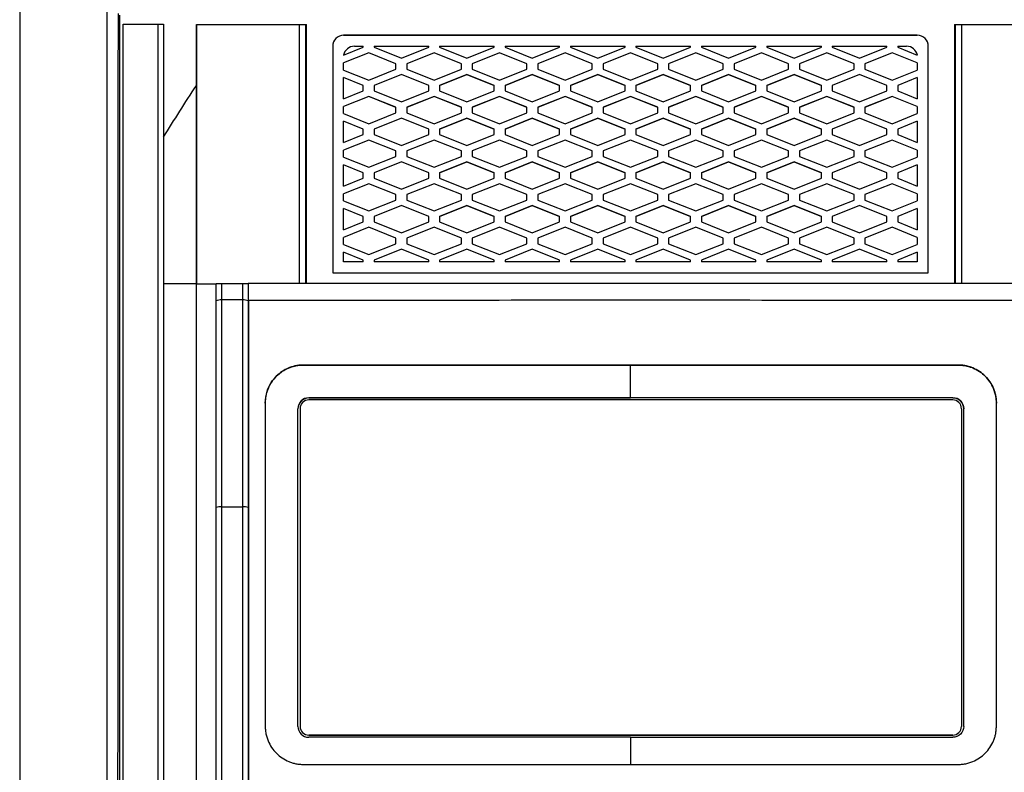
# Model space of a CAD drawing. Header units: millimetres. Extents: x -155 to 1130, y -373 to 1265.
# Tile 131 of 198: x 594 to 685, y 502 to 571. Entities that reach past the tile are written whole.
import ezdxf

# ---------------------------------------------------------------- set-up
doc = ezdxf.new("R2010")
doc.units = ezdxf.units.MM

msp = doc.modelspace()

# ---------------------------------------------------------------- linework, layer by layer
at = {"color": 7, "linetype": 'Continuous', "lineweight": 25}
for p, q in [((603.437, 571.462), (603.436, 448.305)), ((603.773, 447.806), (603.773, 570.623)), ((603.773, 570.623), (606.973, 570.623)), ((607.473, 570.623), (607.473, 447.805)), ((610.471, 570.611), (610.471, 570.61)), ((610.471, 565), (610.471, 570.61)), ((620.563, 546.835), (620.563, 570.61)), ((679.983, 570.61), (679.983, 546.835)), ((676.573, 569.61), (623.973, 569.61)), ((623.973, 569.61), (623.973, 569.607)), ((623.973, 569.607), (676.573, 569.607)), ((676.573, 569.607), (676.573, 569.61)), ((622.973, 568.61), (622.973, 547.835)), ((623.973, 567.788), (625.772, 568.508)), ((626.272, 568.007), (623.973, 567.088)), ((626.272, 568.006), (623.973, 567.087)), ((624.957, 568.607), (625.772, 568.607)), ((624.957, 568.607), (624.957, 568.606)), ((624.957, 568.606), (625.772, 568.606)), ((625.772, 568.508), (625.772, 568.607)), ((628.772, 567.007), (626.272, 568.007)), ((626.272, 568.006), (626.272, 568.007)), ((628.772, 567.006), (626.272, 568.006)), ((626.772, 568.607), (631.772, 568.607)), ((626.772, 568.607), (626.772, 568.508)), ((626.772, 568.606), (631.772, 568.606)), ((626.772, 568.508), (629.272, 567.508)), ((629.272, 567.508), (631.772, 568.508)), ((632.272, 568.007), (629.772, 567.007)), ((632.272, 568.006), (629.772, 567.006)), ((631.772, 568.508), (631.772, 568.607)), ((634.772, 567.007), (632.272, 568.007)), ((632.272, 568.006), (632.272, 568.007)), ((634.772, 567.006), (632.272, 568.006)), ((632.772, 568.607), (637.772, 568.607)), ((632.772, 568.607), (632.772, 568.508)), ((632.772, 568.606), (637.772, 568.606)), ((632.772, 568.508), (635.272, 567.508)), ((635.272, 567.508), (637.772, 568.508)), ((638.272, 568.007), (635.772, 567.007)), ((638.272, 568.006), (635.772, 567.006)), ((637.772, 568.508), (637.772, 568.607)), ((640.772, 567.007), (638.272, 568.007)), ((638.272, 568.006), (638.272, 568.007)), ((640.772, 567.006), (638.272, 568.006)), ((638.772, 568.607), (643.772, 568.607)), ((638.772, 568.607), (638.772, 568.508)), ((638.772, 568.606), (643.772, 568.606)), ((638.772, 568.508), (641.272, 567.508)), ((641.272, 567.508), (643.772, 568.508)), ((644.272, 568.007), (641.772, 567.007)), ((644.272, 568.006), (641.772, 567.006)), ((643.772, 568.508), (643.772, 568.607)), ((646.772, 567.007), (644.272, 568.007)), ((644.272, 568.006), (644.272, 568.007)), ((646.772, 567.006), (644.272, 568.006)), ((644.772, 568.607), (649.772, 568.607)), ((644.772, 568.607), (644.772, 568.508)), ((644.772, 568.606), (649.772, 568.606)), ((644.772, 568.508), (647.272, 567.508)), ((647.272, 567.508), (649.772, 568.508)), ((650.272, 568.007), (647.772, 567.007)), ((650.272, 568.006), (647.772, 567.006)), ((649.772, 568.508), (649.772, 568.607)), ((652.772, 567.007), (650.272, 568.007)), ((650.272, 568.006), (650.272, 568.007)), ((652.772, 567.006), (650.272, 568.006)), ((650.772, 568.607), (655.772, 568.607)), ((650.772, 568.607), (650.772, 568.508)), ((650.772, 568.606), (655.772, 568.606)), ((650.772, 568.508), (653.272, 567.508)), ((653.272, 567.508), (655.772, 568.508)), ((656.272, 568.007), (653.772, 567.007)), ((656.272, 568.006), (653.772, 567.006)), ((655.772, 568.508), (655.772, 568.607)), ((658.772, 567.007), (656.272, 568.007)), ((656.272, 568.006), (656.272, 568.007)), ((658.772, 567.006), (656.272, 568.006)), ((656.772, 568.607), (661.772, 568.607)), ((656.772, 568.607), (656.772, 568.508)), ((656.772, 568.606), (661.772, 568.606)), ((656.772, 568.508), (659.272, 567.508)), ((659.272, 567.508), (661.772, 568.508)), ((662.272, 568.007), (659.772, 567.007)), ((662.272, 568.006), (659.772, 567.006)), ((661.772, 568.508), (661.772, 568.607)), ((664.772, 567.007), (662.272, 568.007)), ((662.272, 568.006), (662.272, 568.007)), ((664.772, 567.006), (662.272, 568.006)), ((662.772, 568.607), (667.772, 568.607)), ((662.772, 568.607), (662.772, 568.508)), ((662.772, 568.606), (667.772, 568.606)), ((662.772, 568.508), (665.272, 567.508)), ((665.272, 567.508), (667.772, 568.508)), ((668.272, 568.007), (665.772, 567.007)), ((668.272, 568.006), (665.772, 567.006)), ((667.772, 568.508), (667.772, 568.607)), ((670.772, 567.007), (668.272, 568.007)), ((668.272, 568.006), (668.272, 568.007)), ((670.772, 567.006), (668.272, 568.006)), ((668.772, 568.607), (673.772, 568.607)), ((668.772, 568.607), (668.772, 568.508)), ((668.772, 568.606), (673.772, 568.606)), ((668.772, 568.508), (671.272, 567.508)), ((671.272, 567.508), (673.772, 568.508)), ((674.272, 568.007), (671.772, 567.007)), ((674.272, 568.006), (671.772, 567.006)), ((673.772, 568.508), (673.772, 568.607)), ((676.573, 567.087), (674.272, 568.007)), ((674.272, 568.006), (674.272, 568.007)), ((676.573, 567.086), (674.272, 568.006)), ((674.772, 568.607), (675.59, 568.607)), ((674.772, 568.607), (674.772, 568.508)), ((674.772, 568.606), (675.59, 568.606)), ((674.772, 568.508), (676.573, 567.787)), ((675.59, 568.606), (675.59, 568.607)), ((677.573, 547.835), (677.573, 568.61)), ((623.973, 566.427), (623.973, 567.088)), ((628.772, 566.507), (628.772, 567.007)), ((629.772, 567.007), (629.772, 566.507)), ((634.772, 566.507), (634.772, 567.007)), ((635.772, 567.007), (635.772, 566.507)), ((640.772, 566.507), (640.772, 567.007)), ((641.772, 567.007), (641.772, 566.507)), ((646.772, 566.507), (646.772, 567.007)), ((647.772, 567.007), (647.772, 566.507)), ((652.772, 566.507), (652.772, 567.007)), ((653.772, 567.007), (653.772, 566.507)), ((658.772, 566.507), (658.772, 567.007)), ((659.772, 567.007), (659.772, 566.507)), ((664.772, 566.507), (664.772, 567.007)), ((665.772, 567.007), (665.772, 566.507)), ((670.772, 566.507), (670.772, 567.007)), ((671.772, 567.007), (671.772, 566.507)), ((676.573, 567.087), (676.573, 566.428)), ((623.973, 566.427), (626.272, 565.507)), ((626.272, 565.507), (628.772, 566.507)), ((629.772, 566.507), (632.272, 565.507)), ((632.272, 565.507), (634.772, 566.507)), ((635.772, 566.507), (638.272, 565.507)), ((638.272, 565.507), (640.772, 566.507)), ((641.772, 566.507), (644.272, 565.507)), ((644.272, 565.507), (646.772, 566.507)), ((647.772, 566.507), (650.272, 565.507)), ((650.272, 565.507), (652.772, 566.507)), ((653.772, 566.507), (656.272, 565.507)), ((656.272, 565.507), (658.772, 566.507)), ((659.772, 566.507), (662.272, 565.507)), ((662.272, 565.507), (664.772, 566.507)), ((665.772, 566.507), (668.272, 565.507)), ((668.272, 565.507), (670.772, 566.507)), ((671.772, 566.507), (674.272, 565.507)), ((674.272, 565.507), (676.573, 566.428)), ((625.772, 565.008), (623.973, 565.727)), ((623.973, 563.788), (623.973, 565.727)), ((625.772, 565.006), (623.973, 565.726)), ((629.272, 566.008), (626.772, 565.008)), ((629.272, 566.006), (626.772, 565.006)), ((631.772, 565.008), (629.272, 566.008)), ((629.272, 566.006), (629.272, 566.008)), ((631.772, 565.006), (629.272, 566.006)), ((635.272, 566.008), (632.772, 565.008)), ((632.772, 565.006), (635.272, 566.006)), ((637.772, 565.008), (635.272, 566.008)), ((635.272, 566.006), (635.272, 566.008)), ((635.272, 566.006), (637.772, 565.006)), ((641.272, 566.008), (638.772, 565.008)), ((638.772, 565.006), (641.272, 566.006)), ((643.772, 565.008), (641.272, 566.008)), ((641.272, 566.006), (641.272, 566.008)), ((641.272, 566.006), (643.772, 565.006)), ((647.272, 566.008), (644.772, 565.008)), ((644.772, 565.006), (647.272, 566.006)), ((649.772, 565.008), (647.272, 566.008)), ((647.272, 566.006), (647.272, 566.008)), ((647.272, 566.006), (649.772, 565.006)), ((653.272, 566.008), (650.772, 565.008)), ((650.772, 565.006), (653.272, 566.006)), ((655.772, 565.008), (653.272, 566.008)), ((653.272, 566.006), (653.272, 566.008)), ((653.272, 566.006), (655.772, 565.006)), ((659.272, 566.008), (656.772, 565.008)), ((656.772, 565.006), (659.272, 566.006)), ((661.772, 565.008), (659.272, 566.008)), ((659.272, 566.006), (659.272, 566.008)), ((659.272, 566.006), (661.772, 565.006)), ((665.272, 566.008), (662.772, 565.008)), ((662.772, 565.006), (665.272, 566.006)), ((667.772, 565.008), (665.272, 566.008)), ((665.272, 566.006), (665.272, 566.008)), ((665.272, 566.006), (667.772, 565.006)), ((671.272, 566.008), (668.772, 565.008)), ((671.272, 566.006), (668.772, 565.006)), ((673.772, 565.008), (671.272, 566.008)), ((671.272, 566.006), (671.272, 566.008)), ((673.772, 565.006), (671.272, 566.006)), ((676.573, 565.728), (674.772, 565.008)), ((676.573, 565.727), (674.772, 565.006)), ((676.573, 565.728), (676.573, 563.787)), ((623.973, 563.788), (625.772, 564.508)), ((625.772, 564.508), (625.772, 565.008)), ((626.772, 565.008), (626.772, 564.508)), ((626.772, 564.508), (629.272, 563.508)), ((629.272, 563.508), (631.772, 564.508)), ((631.772, 564.508), (631.772, 565.008)), ((632.772, 565.008), (632.772, 564.508)), ((632.772, 564.508), (635.272, 563.508)), ((635.272, 563.508), (637.772, 564.508)), ((637.772, 564.508), (637.772, 565.008)), ((638.772, 565.008), (638.772, 564.508)), ((638.772, 564.508), (641.272, 563.508)), ((641.272, 563.508), (643.772, 564.508)), ((643.772, 564.508), (643.772, 565.008)), ((644.772, 565.008), (644.772, 564.508)), ((644.772, 564.508), (647.272, 563.508)), ((647.272, 563.508), (649.772, 564.508)), ((649.772, 564.508), (649.772, 565.008)), ((650.772, 565.008), (650.772, 564.508)), ((650.772, 564.508), (653.272, 563.508)), ((653.272, 563.508), (655.772, 564.508)), ((655.772, 564.508), (655.772, 565.008)), ((656.772, 565.008), (656.772, 564.508)), ((656.772, 564.508), (659.272, 563.508)), ((659.272, 563.508), (661.772, 564.508)), ((661.772, 564.508), (661.772, 565.008)), ((662.772, 565.008), (662.772, 564.508)), ((662.772, 564.508), (665.272, 563.508)), ((665.272, 563.508), (667.772, 564.508)), ((667.772, 564.508), (667.772, 565.008)), ((668.772, 565.008), (668.772, 564.508)), ((668.772, 564.508), (671.272, 563.508)), ((671.272, 563.508), (673.772, 564.508)), ((673.772, 564.508), (673.772, 565.008)), ((674.772, 565.008), (674.772, 564.508)), ((674.772, 564.508), (676.573, 563.787)), ((626.272, 564.007), (623.973, 563.088)), ((626.272, 564.006), (623.973, 563.087)), ((628.772, 563.007), (626.272, 564.007)), ((626.272, 564.006), (626.272, 564.007)), ((628.772, 563.006), (626.272, 564.006)), ((632.272, 564.007), (629.772, 563.007)), ((632.272, 564.006), (629.772, 563.006)), ((634.772, 563.007), (632.272, 564.007)), ((632.272, 564.006), (632.272, 564.007)), ((634.772, 563.006), (632.272, 564.006)), ((638.272, 564.007), (635.772, 563.007)), ((638.272, 564.006), (635.772, 563.006)), ((640.772, 563.007), (638.272, 564.007)), ((638.272, 564.006), (638.272, 564.007)), ((640.772, 563.006), (638.272, 564.006)), ((644.272, 564.007), (641.772, 563.007)), ((644.272, 564.006), (641.772, 563.006)), ((646.772, 563.007), (644.272, 564.007)), ((644.272, 564.006), (644.272, 564.007)), ((646.772, 563.006), (644.272, 564.006)), ((650.272, 564.007), (647.772, 563.007)), ((650.272, 564.006), (647.772, 563.006)), ((652.772, 563.007), (650.272, 564.007)), ((650.272, 564.006), (650.272, 564.007)), ((652.772, 563.006), (650.272, 564.006)), ((656.272, 564.007), (653.772, 563.007)), ((656.272, 564.006), (653.772, 563.006)), ((658.772, 563.007), (656.272, 564.007)), ((656.272, 564.006), (656.272, 564.007)), ((658.772, 563.006), (656.272, 564.006)), ((662.272, 564.007), (659.772, 563.007)), ((662.272, 564.006), (659.772, 563.006)), ((664.772, 563.007), (662.272, 564.007)), ((662.272, 564.006), (662.272, 564.007)), ((664.772, 563.006), (662.272, 564.006)), ((668.272, 564.007), (665.772, 563.007)), ((668.272, 564.006), (665.772, 563.006)), ((670.772, 563.007), (668.272, 564.007)), ((668.272, 564.006), (668.272, 564.007)), ((670.772, 563.006), (668.272, 564.006)), ((674.272, 564.007), (671.772, 563.007)), ((674.272, 564.006), (671.772, 563.006)), ((676.573, 563.087), (674.272, 564.007)), ((674.272, 564.006), (674.272, 564.007)), ((676.573, 563.086), (674.272, 564.006)), ((623.973, 562.427), (623.973, 563.088)), ((623.973, 562.427), (626.272, 561.507)), ((626.272, 561.507), (628.772, 562.507)), ((628.772, 562.507), (628.772, 563.007)), ((629.772, 563.007), (629.772, 562.507)), ((629.772, 562.507), (632.272, 561.507)), ((632.272, 561.507), (634.772, 562.507)), ((634.772, 562.507), (634.772, 563.007)), ((635.772, 563.007), (635.772, 562.507)), ((635.772, 562.507), (638.272, 561.507)), ((638.272, 561.507), (640.772, 562.507)), ((640.772, 562.507), (640.772, 563.007)), ((641.772, 563.007), (641.772, 562.507)), ((641.772, 562.507), (644.272, 561.507)), ((644.272, 561.507), (646.772, 562.507)), ((646.772, 562.507), (646.772, 563.007)), ((647.772, 563.007), (647.772, 562.507)), ((647.772, 562.507), (650.272, 561.507)), ((650.272, 561.507), (652.772, 562.507)), ((652.772, 562.507), (652.772, 563.007)), ((653.772, 563.007), (653.772, 562.507)), ((653.772, 562.507), (656.272, 561.507)), ((656.272, 561.507), (658.772, 562.507)), ((658.772, 562.507), (658.772, 563.007)), ((659.772, 563.007), (659.772, 562.507)), ((659.772, 562.507), (662.272, 561.507)), ((662.272, 561.507), (664.772, 562.507)), ((664.772, 562.507), (664.772, 563.007)), ((665.772, 563.007), (665.772, 562.507)), ((665.772, 562.507), (668.272, 561.507)), ((668.272, 561.507), (670.772, 562.507)), ((670.772, 562.507), (670.772, 563.007)), ((671.772, 563.007), (671.772, 562.507)), ((671.772, 562.507), (674.272, 561.507)), ((674.272, 561.507), (676.573, 562.428)), ((676.573, 563.087), (676.573, 562.428)), ((625.772, 561.008), (623.973, 561.727)), ((623.973, 559.788), (623.973, 561.727)), ((625.772, 561.006), (623.973, 561.726)), ((629.272, 562.008), (626.772, 561.008)), ((629.272, 562.006), (626.772, 561.006)), ((631.772, 561.008), (629.272, 562.008)), ((629.272, 562.006), (629.272, 562.008)), ((631.772, 561.006), (629.272, 562.006)), ((635.272, 562.008), (632.772, 561.008)), ((632.772, 561.006), (635.272, 562.006)), ((637.772, 561.008), (635.272, 562.008)), ((635.272, 562.006), (635.272, 562.008)), ((635.272, 562.006), (637.772, 561.006)), ((641.272, 562.008), (638.772, 561.008)), ((638.772, 561.006), (641.272, 562.006)), ((643.772, 561.008), (641.272, 562.008)), ((641.272, 562.006), (641.272, 562.008)), ((641.272, 562.006), (643.772, 561.006)), ((647.272, 562.008), (644.772, 561.008)), ((644.772, 561.006), (647.272, 562.006)), ((649.772, 561.008), (647.272, 562.008)), ((647.272, 562.006), (647.272, 562.008)), ((647.272, 562.006), (649.772, 561.006)), ((653.272, 562.008), (650.772, 561.008)), ((650.772, 561.006), (653.272, 562.006)), ((655.772, 561.008), (653.272, 562.008)), ((653.272, 562.006), (653.272, 562.008)), ((653.272, 562.006), (655.772, 561.006)), ((659.272, 562.008), (656.772, 561.008)), ((656.772, 561.006), (659.272, 562.006)), ((661.772, 561.008), (659.272, 562.008)), ((659.272, 562.006), (659.272, 562.008)), ((659.272, 562.006), (661.772, 561.006)), ((665.272, 562.008), (662.772, 561.008)), ((662.772, 561.006), (665.272, 562.006)), ((667.772, 561.008), (665.272, 562.008)), ((665.272, 562.006), (665.272, 562.008)), ((665.272, 562.006), (667.772, 561.006)), ((671.272, 562.008), (668.772, 561.008)), ((671.272, 562.006), (668.772, 561.006)), ((673.772, 561.008), (671.272, 562.008)), ((671.272, 562.006), (671.272, 562.008)), ((673.772, 561.006), (671.272, 562.006)), ((676.573, 561.728), (674.772, 561.008)), ((676.573, 561.727), (674.772, 561.006)), ((676.573, 561.728), (676.573, 559.787)), ((625.772, 560.508), (625.772, 561.008)), ((626.772, 561.008), (626.772, 560.508)), ((631.772, 560.508), (631.772, 561.008)), ((632.772, 561.008), (632.772, 560.508)), ((637.772, 560.508), (637.772, 561.008)), ((638.772, 561.008), (638.772, 560.508)), ((643.772, 560.508), (643.772, 561.008)), ((644.772, 561.008), (644.772, 560.508)), ((649.772, 560.508), (649.772, 561.008)), ((650.772, 561.008), (650.772, 560.508)), ((655.772, 560.508), (655.772, 561.008)), ((656.772, 561.008), (656.772, 560.508)), ((661.772, 560.508), (661.772, 561.008)), ((662.772, 561.008), (662.772, 560.508)), ((667.772, 560.508), (667.772, 561.008)), ((668.772, 561.008), (668.772, 560.508)), ((673.772, 560.508), (673.772, 561.008)), ((674.772, 561.008), (674.772, 560.508)), ((623.973, 559.788), (625.772, 560.508)), ((626.272, 560.007), (623.973, 559.088)), ((626.272, 560.006), (623.973, 559.087)), ((628.772, 559.007), (626.272, 560.007)), ((626.272, 560.006), (626.272, 560.007)), ((628.772, 559.006), (626.272, 560.006)), ((626.772, 560.508), (629.272, 559.508)), ((629.272, 559.508), (631.772, 560.508)), ((632.272, 560.007), (629.772, 559.007)), ((632.272, 560.006), (629.772, 559.006)), ((634.772, 559.007), (632.272, 560.007)), ((632.272, 560.006), (632.272, 560.007)), ((634.772, 559.006), (632.272, 560.006)), ((632.772, 560.508), (635.272, 559.508)), ((635.272, 559.508), (637.772, 560.508)), ((638.272, 560.007), (635.772, 559.007)), ((638.272, 560.006), (635.772, 559.006)), ((640.772, 559.007), (638.272, 560.007)), ((638.272, 560.006), (638.272, 560.007)), ((640.772, 559.006), (638.272, 560.006)), ((638.772, 560.508), (641.272, 559.508)), ((641.272, 559.508), (643.772, 560.508)), ((644.272, 560.007), (641.772, 559.007)), ((644.272, 560.006), (641.772, 559.006)), ((646.772, 559.007), (644.272, 560.007)), ((644.272, 560.006), (644.272, 560.007)), ((646.772, 559.006), (644.272, 560.006)), ((644.772, 560.508), (647.272, 559.508)), ((647.272, 559.508), (649.772, 560.508)), ((650.272, 560.007), (647.772, 559.007)), ((650.272, 560.006), (647.772, 559.006)), ((652.772, 559.007), (650.272, 560.007)), ((650.272, 560.006), (650.272, 560.007)), ((652.772, 559.006), (650.272, 560.006)), ((650.772, 560.508), (653.272, 559.508)), ((653.272, 559.508), (655.772, 560.508)), ((656.272, 560.007), (653.772, 559.007)), ((656.272, 560.006), (653.772, 559.006)), ((658.772, 559.007), (656.272, 560.007)), ((656.272, 560.006), (656.272, 560.007)), ((658.772, 559.006), (656.272, 560.006)), ((656.772, 560.508), (659.272, 559.508)), ((659.272, 559.508), (661.772, 560.508)), ((662.272, 560.007), (659.772, 559.007)), ((662.272, 560.006), (659.772, 559.006)), ((664.772, 559.007), (662.272, 560.007)), ((662.272, 560.006), (662.272, 560.007)), ((664.772, 559.006), (662.272, 560.006)), ((662.772, 560.508), (665.272, 559.508)), ((665.272, 559.508), (667.772, 560.508)), ((668.272, 560.007), (665.772, 559.007)), ((668.272, 560.006), (665.772, 559.006)), ((670.772, 559.007), (668.272, 560.007)), ((668.272, 560.006), (668.272, 560.007)), ((670.772, 559.006), (668.272, 560.006)), ((668.772, 560.508), (671.272, 559.508)), ((671.272, 559.508), (673.772, 560.508)), ((674.272, 560.007), (671.772, 559.007)), ((674.272, 560.006), (671.772, 559.006)), ((676.573, 559.087), (674.272, 560.007)), ((674.272, 560.006), (674.272, 560.007)), ((676.573, 559.086), (674.272, 560.006)), ((674.772, 560.508), (676.573, 559.787)), ((623.973, 558.427), (623.973, 559.088)), ((628.772, 558.507), (628.772, 559.007)), ((629.772, 559.007), (629.772, 558.507)), ((634.772, 558.507), (634.772, 559.007)), ((635.772, 559.007), (635.772, 558.507)), ((640.772, 558.507), (640.772, 559.007)), ((641.772, 559.007), (641.772, 558.507)), ((646.772, 558.507), (646.772, 559.007)), ((647.772, 559.007), (647.772, 558.507)), ((652.772, 558.507), (652.772, 559.007)), ((653.772, 559.007), (653.772, 558.507)), ((658.772, 558.507), (658.772, 559.007)), ((659.772, 559.007), (659.772, 558.507)), ((664.772, 558.507), (664.772, 559.007)), ((665.772, 559.007), (665.772, 558.507)), ((670.772, 558.507), (670.772, 559.007)), ((671.772, 559.007), (671.772, 558.507)), ((676.573, 559.087), (676.573, 558.428)), ((623.973, 558.427), (626.272, 557.507)), ((626.272, 557.507), (628.772, 558.507)), ((629.272, 558.008), (626.772, 557.008)), ((629.272, 558.006), (626.772, 557.006)), ((631.772, 557.008), (629.272, 558.008)), ((629.272, 558.006), (629.272, 558.008)), ((631.772, 557.006), (629.272, 558.006)), ((629.772, 558.507), (632.272, 557.507)), ((632.272, 557.507), (634.772, 558.507)), ((635.272, 558.008), (632.772, 557.008)), ((632.772, 557.006), (635.272, 558.006)), ((637.772, 557.008), (635.272, 558.008)), ((635.272, 558.006), (635.272, 558.008)), ((635.272, 558.006), (637.772, 557.006)), ((635.772, 558.507), (638.272, 557.507)), ((638.272, 557.507), (640.772, 558.507)), ((641.272, 558.008), (638.772, 557.008)), ((638.772, 557.006), (641.272, 558.006)), ((643.772, 557.008), (641.272, 558.008)), ((641.272, 558.006), (641.272, 558.008)), ((641.272, 558.006), (643.772, 557.006)), ((641.772, 558.507), (644.272, 557.507)), ((644.272, 557.507), (646.772, 558.507)), ((647.272, 558.008), (644.772, 557.008)), ((644.772, 557.006), (647.272, 558.006)), ((649.772, 557.008), (647.272, 558.008)), ((647.272, 558.006), (647.272, 558.008)), ((647.272, 558.006), (649.772, 557.006)), ((647.772, 558.507), (650.272, 557.507)), ((650.272, 557.507), (652.772, 558.507)), ((653.272, 558.008), (650.772, 557.008)), ((650.772, 557.006), (653.272, 558.006)), ((655.772, 557.008), (653.272, 558.008)), ((653.272, 558.006), (653.272, 558.008)), ((653.272, 558.006), (655.772, 557.006)), ((653.772, 558.507), (656.272, 557.507)), ((656.272, 557.507), (658.772, 558.507)), ((659.272, 558.008), (656.772, 557.008)), ((656.772, 557.006), (659.272, 558.006)), ((661.772, 557.008), (659.272, 558.008)), ((659.272, 558.006), (659.272, 558.008)), ((659.272, 558.006), (661.772, 557.006)), ((659.772, 558.507), (662.272, 557.507)), ((662.272, 557.507), (664.772, 558.507)), ((665.272, 558.008), (662.772, 557.008)), ((662.772, 557.006), (665.272, 558.006)), ((667.772, 557.008), (665.272, 558.008)), ((665.272, 558.006), (665.272, 558.008)), ((665.272, 558.006), (667.772, 557.006)), ((665.772, 558.507), (668.272, 557.507)), ((668.272, 557.507), (670.772, 558.507)), ((671.272, 558.008), (668.772, 557.008)), ((671.272, 558.006), (668.772, 557.006)), ((673.772, 557.008), (671.272, 558.008)), ((671.272, 558.006), (671.272, 558.008)), ((673.772, 557.006), (671.272, 558.006)), ((671.772, 558.507), (674.272, 557.507)), ((674.272, 557.507), (676.573, 558.428)), ((625.772, 557.008), (623.973, 557.727)), ((623.973, 555.788), (623.973, 557.727)), ((625.772, 557.006), (623.973, 557.726)), ((625.772, 556.508), (625.772, 557.008)), ((626.772, 557.008), (626.772, 556.508)), ((631.772, 556.508), (631.772, 557.008)), ((632.772, 557.008), (632.772, 556.508)), ((637.772, 556.508), (637.772, 557.008)), ((638.772, 557.008), (638.772, 556.508)), ((643.772, 556.508), (643.772, 557.008)), ((644.772, 557.008), (644.772, 556.508)), ((649.772, 556.508), (649.772, 557.008)), ((650.772, 557.008), (650.772, 556.508)), ((655.772, 556.508), (655.772, 557.008)), ((656.772, 557.008), (656.772, 556.508)), ((661.772, 556.508), (661.772, 557.008)), ((662.772, 557.008), (662.772, 556.508)), ((667.772, 556.508), (667.772, 557.008)), ((668.772, 557.008), (668.772, 556.508)), ((673.772, 556.508), (673.772, 557.008)), ((676.573, 557.728), (674.772, 557.008)), ((676.573, 557.727), (674.772, 557.006)), ((674.772, 557.008), (674.772, 556.508)), ((676.573, 557.728), (676.573, 555.787)), ((623.973, 555.788), (625.772, 556.508)), ((626.772, 556.508), (629.272, 555.508)), ((629.272, 555.508), (631.772, 556.508)), ((632.772, 556.508), (635.272, 555.508)), ((635.272, 555.508), (637.772, 556.508)), ((638.772, 556.508), (641.272, 555.508)), ((641.272, 555.508), (643.772, 556.508)), ((644.772, 556.508), (647.272, 555.508)), ((647.272, 555.508), (649.772, 556.508)), ((650.772, 556.508), (653.272, 555.508)), ((653.272, 555.508), (655.772, 556.508)), ((656.772, 556.508), (659.272, 555.508)), ((659.272, 555.508), (661.772, 556.508)), ((662.772, 556.508), (665.272, 555.508)), ((665.272, 555.508), (667.772, 556.508)), ((668.772, 556.508), (671.272, 555.508)), ((671.272, 555.508), (673.772, 556.508)), ((674.772, 556.508), (676.573, 555.787)), ((626.272, 556.007), (623.973, 555.088)), ((626.272, 556.006), (623.973, 555.087)), ((628.772, 555.007), (626.272, 556.007)), ((626.272, 556.006), (626.272, 556.007)), ((628.772, 555.006), (626.272, 556.006)), ((632.272, 556.007), (629.772, 555.007)), ((632.272, 556.006), (629.772, 555.006)), ((634.772, 555.007), (632.272, 556.007)), ((632.272, 556.006), (632.272, 556.007)), ((634.772, 555.006), (632.272, 556.006)), ((638.272, 556.007), (635.772, 555.007)), ((638.272, 556.006), (635.772, 555.006)), ((640.772, 555.007), (638.272, 556.007)), ((638.272, 556.006), (638.272, 556.007)), ((640.772, 555.006), (638.272, 556.006)), ((644.272, 556.007), (641.772, 555.007)), ((644.272, 556.006), (641.772, 555.006)), ((646.772, 555.007), (644.272, 556.007)), ((644.272, 556.006), (644.272, 556.007)), ((646.772, 555.006), (644.272, 556.006)), ((650.272, 556.007), (647.772, 555.007)), ((650.272, 556.006), (647.772, 555.006)), ((652.772, 555.007), (650.272, 556.007)), ((650.272, 556.006), (650.272, 556.007)), ((652.772, 555.006), (650.272, 556.006)), ((656.272, 556.007), (653.772, 555.007)), ((656.272, 556.006), (653.772, 555.006)), ((658.772, 555.007), (656.272, 556.007)), ((656.272, 556.006), (656.272, 556.007)), ((658.772, 555.006), (656.272, 556.006)), ((662.272, 556.007), (659.772, 555.007)), ((662.272, 556.006), (659.772, 555.006)), ((664.772, 555.007), (662.272, 556.007)), ((662.272, 556.006), (662.272, 556.007)), ((664.772, 555.006), (662.272, 556.006)), ((668.272, 556.007), (665.772, 555.007)), ((668.272, 556.006), (665.772, 555.006)), ((670.772, 555.007), (668.272, 556.007)), ((668.272, 556.006), (668.272, 556.007)), ((670.772, 555.006), (668.272, 556.006)), ((674.272, 556.007), (671.772, 555.007)), ((674.272, 556.006), (671.772, 555.006)), ((676.573, 555.087), (674.272, 556.007)), ((674.272, 556.006), (674.272, 556.007)), ((676.573, 555.086), (674.272, 556.006)), ((623.973, 554.427), (623.973, 555.088)), ((623.973, 554.427), (626.272, 553.507)), ((626.272, 553.507), (628.772, 554.507)), ((628.772, 554.507), (628.772, 555.007)), ((629.772, 555.007), (629.772, 554.507)), ((629.772, 554.507), (632.272, 553.507)), ((632.272, 553.507), (634.772, 554.507)), ((634.772, 554.507), (634.772, 555.007)), ((635.772, 555.007), (635.772, 554.507)), ((635.772, 554.507), (638.272, 553.507)), ((638.272, 553.507), (640.772, 554.507)), ((640.772, 554.507), (640.772, 555.007)), ((641.772, 555.007), (641.772, 554.507)), ((641.772, 554.507), (644.272, 553.507)), ((644.272, 553.507), (646.772, 554.507)), ((646.772, 554.507), (646.772, 555.007)), ((647.772, 555.007), (647.772, 554.507)), ((647.772, 554.507), (650.272, 553.507)), ((650.272, 553.507), (652.772, 554.507)), ((652.772, 554.507), (652.772, 555.007)), ((653.772, 555.007), (653.772, 554.507)), ((653.772, 554.507), (656.272, 553.507)), ((656.272, 553.507), (658.772, 554.507)), ((658.772, 554.507), (658.772, 555.007)), ((659.772, 555.007), (659.772, 554.507)), ((659.772, 554.507), (662.272, 553.507)), ((662.272, 553.507), (664.772, 554.507)), ((664.772, 554.507), (664.772, 555.007)), ((665.772, 555.007), (665.772, 554.507)), ((665.772, 554.507), (668.272, 553.507)), ((668.272, 553.507), (670.772, 554.507)), ((670.772, 554.507), (670.772, 555.007)), ((671.772, 555.007), (671.772, 554.507)), ((671.772, 554.507), (674.272, 553.507)), ((674.272, 553.507), (676.573, 554.428)), ((676.573, 555.087), (676.573, 554.428)), ((625.772, 553.008), (623.973, 553.727)), ((623.973, 551.788), (623.973, 553.727)), ((625.772, 553.006), (623.973, 553.726)), ((629.272, 554.008), (626.772, 553.008)), ((629.272, 554.006), (626.772, 553.006)), ((631.772, 553.008), (629.272, 554.008)), ((629.272, 554.006), (629.272, 554.008)), ((631.772, 553.006), (629.272, 554.006)), ((635.272, 554.008), (632.772, 553.008)), ((632.772, 553.006), (635.272, 554.006)), ((637.772, 553.008), (635.272, 554.008)), ((635.272, 554.006), (635.272, 554.008)), ((635.272, 554.006), (637.772, 553.006)), ((641.272, 554.008), (638.772, 553.008)), ((638.772, 553.006), (641.272, 554.006)), ((643.772, 553.008), (641.272, 554.008)), ((641.272, 554.006), (641.272, 554.008)), ((641.272, 554.006), (643.772, 553.006)), ((647.272, 554.008), (644.772, 553.008)), ((644.772, 553.006), (647.272, 554.006)), ((649.772, 553.008), (647.272, 554.008)), ((647.272, 554.006), (647.272, 554.008)), ((647.272, 554.006), (649.772, 553.006)), ((653.272, 554.008), (650.772, 553.008)), ((650.772, 553.006), (653.272, 554.006)), ((655.772, 553.008), (653.272, 554.008)), ((653.272, 554.006), (653.272, 554.008)), ((653.272, 554.006), (655.772, 553.006)), ((659.272, 554.008), (656.772, 553.008)), ((656.772, 553.006), (659.272, 554.006)), ((661.772, 553.008), (659.272, 554.008)), ((659.272, 554.006), (659.272, 554.008)), ((659.272, 554.006), (661.772, 553.006)), ((665.272, 554.008), (662.772, 553.008)), ((662.772, 553.006), (665.272, 554.006)), ((667.772, 553.008), (665.272, 554.008)), ((665.272, 554.006), (665.272, 554.008)), ((665.272, 554.006), (667.772, 553.006)), ((671.272, 554.008), (668.772, 553.008)), ((671.272, 554.006), (668.772, 553.006)), ((673.772, 553.008), (671.272, 554.008)), ((671.272, 554.006), (671.272, 554.008)), ((673.772, 553.006), (671.272, 554.006)), ((676.573, 553.728), (674.772, 553.008)), ((676.573, 553.727), (674.772, 553.006)), ((676.573, 553.728), (676.573, 551.787)), ((623.973, 551.788), (625.772, 552.508)), ((625.772, 552.508), (625.772, 553.008)), ((626.772, 553.008), (626.772, 552.508)), ((626.772, 552.508), (629.272, 551.508)), ((629.272, 551.508), (631.772, 552.508)), ((631.772, 552.508), (631.772, 553.008)), ((632.772, 553.008), (632.772, 552.508)), ((632.772, 552.508), (635.272, 551.508)), ((635.272, 551.508), (637.772, 552.508)), ((637.772, 552.508), (637.772, 553.008)), ((638.772, 553.008), (638.772, 552.508)), ((638.772, 552.508), (641.272, 551.508)), ((641.272, 551.508), (643.772, 552.508)), ((643.772, 552.508), (643.772, 553.008)), ((644.772, 553.008), (644.772, 552.508)), ((644.772, 552.508), (647.272, 551.508)), ((647.272, 551.508), (649.772, 552.508)), ((649.772, 552.508), (649.772, 553.008)), ((650.772, 553.008), (650.772, 552.508)), ((650.772, 552.508), (653.272, 551.508)), ((653.272, 551.508), (655.772, 552.508)), ((655.772, 552.508), (655.772, 553.008)), ((656.772, 553.008), (656.772, 552.508)), ((656.772, 552.508), (659.272, 551.508)), ((659.272, 551.508), (661.772, 552.508)), ((661.772, 552.508), (661.772, 553.008)), ((662.772, 553.008), (662.772, 552.508)), ((662.772, 552.508), (665.272, 551.508)), ((665.272, 551.508), (667.772, 552.508)), ((667.772, 552.508), (667.772, 553.008)), ((668.772, 553.008), (668.772, 552.508)), ((668.772, 552.508), (671.272, 551.508)), ((671.272, 551.508), (673.772, 552.508)), ((673.772, 552.508), (673.772, 553.008)), ((674.772, 553.008), (674.772, 552.508)), ((674.772, 552.508), (676.573, 551.787)), ((626.272, 552.007), (623.973, 551.088)), ((626.272, 552.006), (623.973, 551.087)), ((628.772, 551.007), (626.272, 552.007)), ((626.272, 552.006), (626.272, 552.007)), ((628.772, 551.006), (626.272, 552.006)), ((632.272, 552.007), (629.772, 551.007)), ((632.272, 552.006), (629.772, 551.006)), ((634.772, 551.007), (632.272, 552.007)), ((632.272, 552.006), (632.272, 552.007)), ((634.772, 551.006), (632.272, 552.006)), ((638.272, 552.007), (635.772, 551.007)), ((638.272, 552.006), (635.772, 551.006)), ((640.772, 551.007), (638.272, 552.007)), ((638.272, 552.006), (638.272, 552.007)), ((640.772, 551.006), (638.272, 552.006)), ((644.272, 552.007), (641.772, 551.007)), ((644.272, 552.006), (641.772, 551.006)), ((646.772, 551.007), (644.272, 552.007)), ((644.272, 552.006), (644.272, 552.007)), ((646.772, 551.006), (644.272, 552.006)), ((650.272, 552.007), (647.772, 551.007)), ((650.272, 552.006), (647.772, 551.006)), ((652.772, 551.007), (650.272, 552.007)), ((650.272, 552.006), (650.272, 552.007)), ((652.772, 551.006), (650.272, 552.006)), ((656.272, 552.007), (653.772, 551.007)), ((656.272, 552.006), (653.772, 551.006)), ((658.772, 551.007), (656.272, 552.007)), ((656.272, 552.006), (656.272, 552.007)), ((658.772, 551.006), (656.272, 552.006)), ((662.272, 552.007), (659.772, 551.007)), ((662.272, 552.006), (659.772, 551.006)), ((664.772, 551.007), (662.272, 552.007)), ((662.272, 552.006), (662.272, 552.007)), ((664.772, 551.006), (662.272, 552.006)), ((668.272, 552.007), (665.772, 551.007)), ((668.272, 552.006), (665.772, 551.006)), ((670.772, 551.007), (668.272, 552.007)), ((668.272, 552.006), (668.272, 552.007)), ((670.772, 551.006), (668.272, 552.006)), ((674.272, 552.007), (671.772, 551.007)), ((674.272, 552.006), (671.772, 551.006)), ((676.573, 551.087), (674.272, 552.007)), ((674.272, 552.006), (674.272, 552.007)), ((676.573, 551.086), (674.272, 552.006)), ((623.973, 550.427), (623.973, 551.088)), ((628.772, 550.507), (628.772, 551.007)), ((629.772, 551.007), (629.772, 550.507)), ((634.772, 550.507), (634.772, 551.007)), ((635.772, 551.007), (635.772, 550.507)), ((640.772, 550.507), (640.772, 551.007)), ((641.772, 551.007), (641.772, 550.507)), ((646.772, 550.507), (646.772, 551.007)), ((647.772, 551.007), (647.772, 550.507)), ((652.772, 550.507), (652.772, 551.007)), ((653.772, 551.007), (653.772, 550.507)), ((658.772, 550.507), (658.772, 551.007)), ((659.772, 551.007), (659.772, 550.507)), ((664.772, 550.507), (664.772, 551.007)), ((665.772, 551.007), (665.772, 550.507)), ((670.772, 550.507), (670.772, 551.007)), ((671.772, 551.007), (671.772, 550.507)), ((676.573, 551.087), (676.573, 550.428)), ((623.973, 550.427), (626.272, 549.507)), ((626.272, 549.507), (628.772, 550.507)), ((629.272, 550.008), (626.772, 549.008)), ((629.272, 550.006), (626.772, 549.006)), ((631.772, 549.008), (629.272, 550.008)), ((629.272, 550.006), (629.272, 550.008)), ((631.772, 549.006), (629.272, 550.006)), ((629.772, 550.507), (632.272, 549.507)), ((632.272, 549.507), (634.772, 550.507)), ((635.272, 550.008), (632.772, 549.008)), ((635.272, 550.006), (632.772, 549.006)), ((637.772, 549.008), (635.272, 550.008)), ((635.272, 550.006), (635.272, 550.008)), ((637.772, 549.006), (635.272, 550.006)), ((635.772, 550.507), (638.272, 549.507)), ((638.272, 549.507), (640.772, 550.507)), ((641.272, 550.008), (638.772, 549.008)), ((641.272, 550.006), (638.772, 549.006)), ((643.772, 549.008), (641.272, 550.008)), ((641.272, 550.006), (641.272, 550.008)), ((643.772, 549.006), (641.272, 550.006)), ((641.772, 550.507), (644.272, 549.507)), ((644.272, 549.507), (646.772, 550.507)), ((647.272, 550.008), (644.772, 549.008)), ((647.272, 550.006), (644.772, 549.006)), ((649.772, 549.008), (647.272, 550.008)), ((647.272, 550.006), (647.272, 550.008)), ((649.772, 549.006), (647.272, 550.006)), ((647.772, 550.507), (650.272, 549.507)), ((650.272, 549.507), (652.772, 550.507)), ((653.272, 550.008), (650.772, 549.008)), ((653.272, 550.006), (650.772, 549.006)), ((655.772, 549.008), (653.272, 550.008)), ((653.272, 550.006), (653.272, 550.008)), ((655.772, 549.006), (653.272, 550.006)), ((653.772, 550.507), (656.272, 549.507)), ((656.272, 549.507), (658.772, 550.507)), ((659.272, 550.008), (656.772, 549.008)), ((659.272, 550.006), (656.772, 549.006)), ((661.772, 549.008), (659.272, 550.008)), ((659.272, 550.006), (659.272, 550.008)), ((661.772, 549.006), (659.272, 550.006)), ((659.772, 550.507), (662.272, 549.507)), ((662.272, 549.507), (664.772, 550.507)), ((665.272, 550.008), (662.772, 549.008)), ((665.272, 550.006), (662.772, 549.006)), ((667.772, 549.008), (665.272, 550.008)), ((665.272, 550.006), (665.272, 550.008)), ((667.772, 549.006), (665.272, 550.006)), ((665.772, 550.507), (668.272, 549.507)), ((668.272, 549.507), (670.772, 550.507)), ((671.272, 550.008), (668.772, 549.008)), ((671.272, 550.006), (668.772, 549.006)), ((673.772, 549.008), (671.272, 550.008)), ((671.272, 550.006), (671.272, 550.008)), ((673.772, 549.006), (671.272, 550.006)), ((671.772, 550.507), (674.272, 549.507)), ((674.272, 549.507), (676.573, 550.428)), ((625.772, 549.008), (623.973, 549.727)), ((623.973, 548.833), (623.973, 549.727)), ((625.772, 549.006), (623.973, 549.726)), ((625.772, 548.833), (625.772, 549.008)), ((626.772, 549.008), (626.772, 548.833)), ((631.772, 548.833), (631.772, 549.008)), ((632.772, 549.008), (632.772, 548.833)), ((637.772, 548.833), (637.772, 549.008)), ((638.772, 549.008), (638.772, 548.833)), ((643.772, 548.833), (643.772, 549.008)), ((644.772, 549.008), (644.772, 548.833)), ((649.772, 548.833), (649.772, 549.008)), ((650.772, 549.008), (650.772, 548.833)), ((655.772, 548.833), (655.772, 549.008)), ((656.772, 549.008), (656.772, 548.833)), ((661.772, 548.833), (661.772, 549.008)), ((662.772, 549.008), (662.772, 548.833)), ((667.772, 548.833), (667.772, 549.008)), ((668.772, 549.008), (668.772, 548.833)), ((673.772, 548.833), (673.772, 549.008)), ((676.573, 549.728), (674.772, 549.008)), ((676.573, 549.727), (674.772, 549.006)), ((674.772, 549.008), (674.772, 548.833)), ((676.573, 549.728), (676.573, 548.833)), ((625.772, 548.833), (623.973, 548.833)), ((631.772, 548.833), (626.772, 548.833)), ((637.772, 548.833), (632.772, 548.833)), ((643.772, 548.833), (638.772, 548.833)), ((649.772, 548.833), (644.772, 548.833)), ((655.772, 548.833), (650.772, 548.833)), ((661.772, 548.833), (656.772, 548.833)), ((667.772, 548.833), (662.772, 548.833)), ((673.772, 548.833), (668.772, 548.833)), ((676.573, 548.833), (674.772, 548.833)), ((622.973, 547.835), (677.573, 547.835)), ((610.473, 546.839), (610.473, 546.836)), ((612.773, 546.843), (614.723, 546.843)), ((614.723, 545.344), (612.773, 545.344)), ((615.223, 545.342), (615.273, 545.342)), ((620.283, 539.381), (620.283, 539.38)), ((650.272, 539.381), (650.272, 539.382)), ((680.323, 539.381), (680.323, 539.38)), ((620.783, 536.379), (650.272, 536.379)), ((620.783, 536.378), (620.783, 536.379)), ((650.272, 536.378), (620.783, 536.378)), ((679.823, 536.379), (650.272, 536.379)), ((650.272, 536.378), (650.272, 536.379)), ((679.823, 536.378), (650.272, 536.378)), ((679.823, 536.378), (679.823, 536.379)), ((619.783, 506.259), (619.783, 535.379)), ((619.983, 535.379), (619.983, 506.259)), ((679.823, 536.179), (620.783, 536.179)), ((680.623, 535.379), (680.623, 506.259)), ((680.823, 506.259), (680.823, 535.379)), ((612.773, 526.381), (614.723, 526.381)), ((619.983, 506.259), (619.983, 506.258)), ((680.623, 506.259), (680.623, 506.258)), ((620.783, 505.459), (679.823, 505.459)), ((620.783, 505.459), (620.783, 505.458)), ((679.823, 505.458), (620.783, 505.458)), ((650.272, 505.259), (620.783, 505.259)), ((650.272, 505.259), (679.823, 505.259)), ((679.823, 505.459), (679.823, 505.458))]:
    msp.add_line(p, q, dxfattribs=at)
for centre, radius, start, end in [((620.553, 576.357), 5.748, 269.20372, 270.10054), ((679.994, 576.357), 5.748, 269.89946, 270.79628), ((623.973, 568.61), 1, 89.99998, 179.99998), ((623.973, 568.607), 1, 89.99998, 179.99998), ((676.573, 568.61), 1, 0.00002, 90.00002), ((676.573, 568.607), 1, 0.00002, 90.00002), ((624.957, 567.607), 1, 89.99999, 169.5899), ((624.957, 567.606), 1, 89.99999, 169.5899), ((675.59, 567.607), 1, 10.33794, 90.00001), ((675.59, 567.606), 1, 10.33794, 90.00001), ((612.652, 544.537), 0.816, 81.43867, 117.63957), ((614.845, 544.537), 0.816, 62.36043, 98.56133), ((620.783, 535.378), 1, 89.99998, 179.99998), ((679.823, 535.378), 1, 0.00002, 90.00002), ((620.783, 535.379), 0.8, 89.99998, 179.99998), ((679.823, 535.379), 0.8, 0.00002, 90.00002), ((612.651, 525.388), 1, 82.94623, 112.1599), ((614.846, 525.388), 1, 67.8401, 97.05377), ((620.783, 506.259), 0.8, 180.00002, 270.00002), ((620.783, 506.258), 0.8, 180.00002, 270.00002), ((679.823, 506.259), 0.8, 269.99998, 359.99998), ((679.823, 506.258), 0.8, 269.99998, 359.99998)]:
    msp.add_arc(centre, radius, start, end, dxfattribs=at)
for points, knots in [([(594.276, 588.051), (594.276, 587.247), (594.276, 585.639), (594.276, 583.227), (594.276, 580.816), (594.276, 578.407), (594.276, 575.999), (594.276, 573.591), (594.276, 571.186), (594.276, 568.781), (594.276, 566.377), (594.276, 563.975), (594.275, 561.574), (594.275, 559.174), (594.275, 556.775), (594.275, 554.378), (594.275, 551.982), (594.275, 549.586), (594.275, 547.193), (594.275, 541.976), (594.277, 533.939), (594.276, 524.893), (594.274, 517.65), (594.275, 512.852), (594.276, 508.647), (594.277, 505.025), (594.274, 502.578), (594.273, 501.339)], [0, 0, 0, 0, 0.028016, 0.056001, 0.083958, 0.111885, 0.139785, 0.167656, 0.1955, 0.223317, 0.251108, 0.278872, 0.306611, 0.334325, 0.362014, 0.389679, 0.417321, 0.444939, 0.472535, 0.500109, 0.625289, 0.750162, 0.812296, 0.875119, 0.915637, 0.957264, 1, 1, 1, 1]), ([(603.289, 571.605), (603.288, 570.669), (603.287, 568.796), (603.284, 565.986), (603.282, 563.176), (603.28, 560.365), (603.278, 557.554), (603.276, 554.742), (603.274, 551.93), (603.273, 549.118), (603.271, 546.305), (603.269, 543.491), (603.268, 540.677), (603.266, 537.863), (603.265, 535.048), (603.264, 532.233), (603.263, 529.417), (603.262, 526.601), (603.261, 523.785), (603.26, 520.968), (603.259, 518.15), (603.258, 515.332), (603.257, 512.514), (603.257, 509.695), (603.256, 506.876), (603.256, 504.056), (603.255, 501.236), (603.255, 498.415), (603.255, 495.594), (603.255, 492.772), (603.255, 490.891), (603.255, 489.951)], [0, 0, 0, 0, 0.0345067, 0.0690083, 0.1035051, 0.1379975, 0.172486, 0.2069708, 0.2414525, 0.2759312, 0.3104075, 0.3448818, 0.3793543, 0.4138254, 0.4482957, 0.4827653, 0.5172348, 0.5517044, 0.5861746, 0.6206458, 0.6551183, 0.6895925, 0.7240688, 0.7585476, 0.7930292, 0.8275141, 0.8620025, 0.896495, 0.9309918, 0.9654933, 1, 1, 1, 1]), ([(606.973, 570.623), (607.106, 570.623), (607.235, 570.623), (607.419, 570.623), (607.473, 570.623), (607.473, 570.623)], [0, 0, 0, 0, 0.5, 0.5, 1, 1, 1, 1]), ([(610.471, 570.611), (610.471, 569.622), (610.471, 567.642), (610.471, 564.672), (610.472, 561.701), (610.472, 558.73), (610.472, 555.758), (610.473, 552.785), (610.473, 549.812), (610.473, 547.83), (610.473, 546.839)], [0, 0, 0, 0, 0.125002, 0.250002, 0.375003, 0.500002, 0.625002, 0.750001, 0.875001, 1, 1, 1, 1]), ([(619.935, 570.612), (620.074, 570.612), (620.213, 570.612), (620.414, 570.612), (620.473, 570.612), (620.473, 570.612)], [0, 0, 0, 0, 0.5, 0.5, 1, 1, 1, 1]), ([(680.073, 570.612), (680.073, 570.612), (680.133, 570.612), (680.333, 570.612), (680.473, 570.612), (680.611, 570.612)], [0, 0, 0, 0, 0.5, 0.5, 1, 1, 1, 1]), ([(610.473, 546.836), (610.056, 546.836), (609.639, 546.834), (609.221, 546.833), (608.639, 546.832), (608.056, 546.836), (607.473, 546.836)], [0, 0, 0, 0, 0.001260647, 0.001260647, 0.001260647, 0.003021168, 0.003021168, 0.003021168, 0.003021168]), ([(610.473, 457.526), (610.473, 472.477), (610.473, 487.435), (610.473, 517.246), (610.473, 532.099), (610.473, 546.839)], [0, 0, 0, 0, 0.5, 0.5, 1, 1, 1, 1]), ([(612.273, 546.843), (612.273, 546.843), (612.327, 546.843), (612.51, 546.843), (612.64, 546.843), (612.773, 546.843)], [0, 0, 0, 0, 0.5, 0.5, 1, 1, 1, 1]), ([(612.773, 546.843), (612.773, 546.515), (612.773, 546.186), (612.773, 545.858), (612.773, 545.687), (612.773, 545.515), (612.773, 545.344)], [0, 0, 0, 0, 0.001, 0.001, 0.001, 0.001521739, 0.001521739, 0.001521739, 0.001521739]), ([(614.723, 545.344), (614.723, 545.672), (614.723, 546.001), (614.723, 546.329), (614.723, 546.501), (614.723, 546.672), (614.723, 546.843)], [0, 0, 0, 0, 0.001, 0.001, 0.001, 0.001521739, 0.001521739, 0.001521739, 0.001521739]), ([(614.723, 546.843), (614.856, 546.843), (614.986, 546.843), (615.17, 546.843), (615.223, 546.843), (615.223, 546.843)], [0, 0, 0, 0, 0.5, 0.5, 1, 1, 1, 1]), ([(685.323, 546.841), (679.493, 546.842), (667.82, 546.843), (650.273, 546.843), (632.727, 546.843), (621.054, 546.842), (615.223, 546.841)], [-0.000717, -0.000717, -0.000717, -0.000717, 0.25, 0.5, 0.75, 1.000717, 1.000717, 1.000717, 1.000717]), ([(615.273, 500.348), (615.273, 505.057), (615.273, 514.938), (615.273, 529.945), (615.273, 540.219), (615.273, 545.342)], [0, 0, 0, 0, 0.2270884, 0.4770884, 0.7270884, 0.7270884, 0.7270884, 0.7270884]), ([(620.283, 539.381), (620.225, 539.38), (620.109, 539.379), (619.937, 539.366), (619.766, 539.345), (619.597, 539.315), (619.429, 539.277), (619.263, 539.231), (619.099, 539.176), (618.778, 539.052), (618.318, 538.807), (617.786, 538.365), (617.348, 537.831), (617.079, 537.323), (616.926, 536.893), (616.843, 536.561), (616.792, 536.223), (616.786, 535.996), (616.783, 535.881)], [0, 0, 0, 0, 0.031667, 0.063085, 0.094332, 0.125487, 0.15663, 0.187839, 0.219194, 0.250773, 0.375469, 0.500258, 0.624886, 0.749845, 0.812543, 0.874733, 0.937019, 1, 1, 1, 1]), ([(616.792, 535.88), (616.792, 535.88), (616.807, 536.256), (616.844, 536.632), (617.147, 537.541), (617.473, 538.048), (618.373, 538.882), (619.181, 539.316), (620.052, 539.367), (620.283, 539.373)], [0.29688507, 0.29688507, 0.29688507, 0.29688507, 0.29688778, 0.30818758, 0.30818758, 0.32560776, 0.32560776, 0.34467206, 0.35155455, 0.35155455, 0.35155455, 0.35155455]), ([(650.272, 539.382), (644.43, 539.382), (634.422, 539.382), (624.434, 539.381), (620.283, 539.381)], [0.500022, 0.500022, 0.500022, 0.500022, 0.75, 0.9282563, 0.9282563, 0.9282563, 0.9282563]), ([(620.283, 539.373), (620.482, 539.379), (622.478, 539.38), (632.456, 539.381), (642.266, 539.381), (650.272, 539.381)], [0, 0, 0, 0, 0.0059395, 0.0593941, 0.2968851, 0.2968851, 0.2968851, 0.2968851]), ([(680.323, 539.381), (676.152, 539.381), (666.144, 539.382), (656.116, 539.382), (650.272, 539.382), (650.272, 539.382)], [0.0709066, 0.0709066, 0.0709066, 0.0709066, 0.25, 0.5, 0.500022, 0.500022, 0.500022, 0.500022]), ([(650.272, 539.381), (650.282, 539.381), (651.545, 539.381), (654.061, 539.381), (657.818, 539.381), (661.573, 539.381), (665.326, 539.381), (669.078, 539.381), (672.828, 539.381), (676.577, 539.38), (679.074, 539.38), (680.323, 539.38)], [0, 0, 0, 0, 0.001033, 0.125952, 0.25083, 0.37568, 0.500516, 0.625352, 0.750203, 0.875081, 1, 1, 1, 1]), ([(683.823, 535.881), (683.822, 535.947), (683.82, 536.078), (683.803, 536.273), (683.776, 536.466), (683.738, 536.657), (683.689, 536.846), (683.63, 537.033), (683.502, 537.368), (683.256, 537.834), (682.817, 538.367), (682.285, 538.808), (681.774, 539.08), (681.342, 539.236), (681.008, 539.319), (680.667, 539.371), (680.438, 539.378), (680.323, 539.381)], [0, 0, 0, 0, 0.036193, 0.072076, 0.107759, 0.143356, 0.178978, 0.214741, 0.250755, 0.375656, 0.500256, 0.625076, 0.749837, 0.812611, 0.87481, 0.937064, 1, 1, 1, 1]), ([(680.323, 539.38), (680.381, 539.379), (680.498, 539.377), (680.671, 539.364), (680.844, 539.342), (681.014, 539.312), (681.182, 539.274), (681.347, 539.228), (681.508, 539.175), (681.827, 539.051), (682.284, 538.806), (682.815, 538.368), (683.253, 537.834), (683.522, 537.33), (683.676, 536.902), (683.759, 536.574), (683.812, 536.231), (683.819, 535.998), (683.823, 535.88)], [0, 0, 0, 0, 0.031915, 0.0635842, 0.0950889, 0.126508, 0.1577875, 0.1888351, 0.2196517, 0.2502372, 0.374934, 0.4998148, 0.6227635, 0.7493138, 0.809896, 0.8718244, 0.9349448, 1, 1, 1, 1]), ([(679.823, 536.379), (680.084, 536.379), (680.345, 536.271), (680.715, 535.901), (680.823, 535.64), (680.823, 535.379)], [0, 0, 0, 0, 0.5, 0.5, 1, 1, 1, 1]), ([(616.783, 506.265), (616.784, 506.199), (616.786, 506.067), (616.803, 505.871), (616.83, 505.677), (616.868, 505.485), (616.917, 505.295), (616.978, 505.107), (617.107, 504.771), (617.353, 504.307), (617.792, 503.776), (618.323, 503.337), (618.832, 503.067), (619.263, 502.911), (619.597, 502.827), (619.938, 502.775), (620.167, 502.769), (620.283, 502.766)], [0, 0, 0, 0, 0.036062, 0.071854, 0.107489, 0.143079, 0.178739, 0.214583, 0.250723, 0.375444, 0.500215, 0.625071, 0.749835, 0.812747, 0.875004, 0.937217, 1, 1, 1, 1]), ([(680.823, 506.259), (680.823, 505.997), (680.715, 505.737), (680.345, 505.366), (680.084, 505.259), (679.823, 505.259)], [0, 0, 0, 0, 0.5, 0.5, 1, 1, 1, 1]), ([(680.323, 502.766), (680.389, 502.767), (680.521, 502.769), (680.718, 502.786), (680.912, 502.813), (681.105, 502.852), (681.295, 502.901), (681.483, 502.962), (681.819, 503.091), (682.284, 503.338), (682.815, 503.777), (683.253, 504.309), (683.523, 504.817), (683.678, 505.248), (683.761, 505.581), (683.813, 505.921), (683.819, 506.15), (683.823, 506.265)], [0, 0, 0, 0, 0.036061, 0.071851, 0.107482, 0.143071, 0.178733, 0.214582, 0.250733, 0.375423, 0.500231, 0.625059, 0.749866, 0.812757, 0.875006, 0.937218, 1, 1, 1, 1]), ([(620.283, 502.766), (624.437, 502.766), (634.427, 502.767), (644.432, 502.767), (650.272, 502.767)], [0.500022, 0.500022, 0.500022, 0.500022, 0.678322, 0.9283, 0.9283, 0.9283, 0.9283]), ([(650.272, 502.767), (650.272, 502.767), (656.113, 502.767), (666.139, 502.767), (676.149, 502.766), (680.323, 502.766)], [0.0708633, 0.0708633, 0.0708633, 0.0708633, 0.0708854, 0.3208854, 0.500022, 0.500022, 0.500022, 0.500022])]:
    msp.add_open_spline(points, degree=3, knots=knots, dxfattribs=at)
for points in [[(602.275, 583.735), (602.275, 555.581), (602.274, 527.27), (602.274, 498.944)], [(606.973, 447.775), (606.973, 468.286), (606.973, 509.271), (606.973, 550.185), (606.973, 570.623)], [(610.471, 570.611), (613.622, 570.612), (616.777, 570.612), (619.935, 570.612)], [(619.93, 546.84), (619.932, 554.77), (619.933, 562.696), (619.935, 570.612)], [(620.473, 570.612), (620.473, 562.695), (620.473, 554.77), (620.473, 546.839)], [(680.073, 546.839), (680.073, 554.77), (680.073, 562.695), (680.073, 570.612)], [(680.611, 570.612), (680.613, 562.696), (680.615, 554.77), (680.617, 546.84)], [(680.611, 570.612), (683.769, 570.612), (686.925, 570.612), (690.076, 570.611)], [(607.473, 560.263), (608.443, 561.861), (609.431, 563.447), (610.471, 565)], [(610.473, 546.836), (610.473, 552.895), (610.472, 558.95), (610.471, 565)], [(610.473, 546.839), (611.073, 546.839), (611.673, 546.839), (612.273, 546.839)], [(612.273, 545.26), (612.273, 545.788), (612.273, 546.315), (612.273, 546.843)], [(615.223, 546.843), (615.223, 546.315), (615.223, 545.788), (615.223, 545.26)], [(612.773, 545.344), (612.773, 539.04), (612.773, 532.718), (612.773, 526.381)], [(614.723, 526.381), (614.723, 532.718), (614.723, 539.04), (614.723, 545.344)], [(615.273, 545.342), (621.087, 545.342), (632.744, 545.343), (650.273, 545.344), (667.803, 545.343), (679.46, 545.342), (685.273, 545.342)], [(612.273, 526.314), (612.273, 532.646), (612.273, 538.962), (612.273, 545.26)], [(615.223, 545.26), (615.223, 538.962), (615.223, 532.646), (615.223, 526.314)], [(650.272, 536.379), (650.272, 537.432), (650.272, 538.435), (650.272, 539.381)], [(620.783, 536.379), (620.252, 536.379), (619.783, 535.909), (619.783, 535.379)], [(616.783, 535.881), (616.783, 526.05), (616.783, 516.172), (616.783, 506.265)], [(683.823, 506.265), (683.823, 516.172), (683.823, 526.05), (683.823, 535.881)], [(612.273, 480.927), (612.273, 496.103), (612.273, 511.25), (612.273, 526.314)], [(612.773, 526.381), (612.773, 511.305), (612.773, 496.148), (612.773, 480.96)], [(614.723, 482.488), (614.723, 497.165), (614.723, 511.81), (614.723, 526.381)], [(615.223, 526.314), (615.223, 511.756), (615.223, 497.124), (615.223, 482.46)], [(619.783, 506.259), (619.783, 505.707), (620.231, 505.259), (620.783, 505.259)], [(650.272, 505.259), (650.272, 504.288), (650.272, 503.456), (650.272, 502.766)]]:
    msp.add_open_spline(points, degree=3, dxfattribs=at)

doc.saveas('drawing.dxf')
